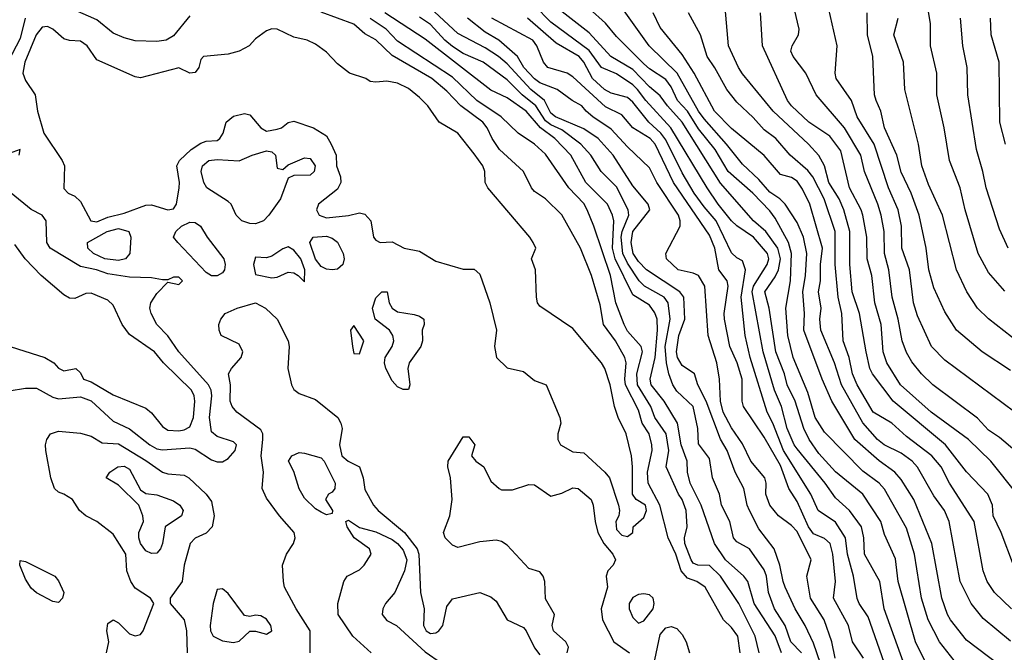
# Model space of a CAD drawing. Header units: metres. Extents: x -51132 to -49532, y -231222 to -229437.
# Tile 172 of 256: x -50855 to -50765, y -229973 to -229915. Entities that reach past the tile are written whole.
import ezdxf

# ---------------------------------------------------------------- set-up
doc = ezdxf.new("R2010")
doc.units = ezdxf.units.M
doc.layers.add('CONTOUR_INDEX', color=1, linetype='Continuous')
doc.layers.add('CONTOUR_INTER', color=3, linetype='Continuous')

msp = doc.modelspace()

# ---------------------------------------------------------------- linework, layer by layer
at = {"layer": 'CONTOUR_INDEX'}
for points, elevation in [([(-50781.452, -229974.259), (-50782.08, -229972.39), (-50782.845, -229970.759), (-50783.752, -229969.259), (-50784.654, -229967.259), (-50784.859, -229966.759), (-50785.14, -229965.259), (-50785.661, -229963.759), (-50787.08, -229961.924), (-50787.922, -229960.259), (-50788.138, -229959.759), (-50788.446, -229958.259), (-50789.238, -229956.759), (-50789.975, -229954.759), (-50790.58, -229953.724), (-50791.9, -229950.259), (-50792.659, -229948.759), (-50792.967, -229947.759), (-50794.08, -229947.013), (-50794.513, -229946.259), (-50794.589, -229945.759), (-50794.374, -229944.259), (-50793.826, -229942.759), (-50793.936, -229940.759), (-50794.298, -229940.259), (-50797.354, -229938.259), (-50798.08, -229937.485), (-50798.544, -229936.759), (-50798.735, -229935.759), (-50798.58, -229934.763), (-50797.049, -229932.759), (-50797.176, -229932.259), (-50798.58, -229930.563), (-50800.388, -229927.759), (-50801.761, -229926.259), (-50803.08, -229925.372), (-50805.649, -229924.259), (-50806.08, -229923.936), (-50806.647, -229922.759), (-50807.901, -229921.759), (-50810.08, -229919.431), (-50810.873, -229918.759), (-50812.08, -229917.946), (-50814.58, -229916.649), (-50817.58, -229913.863)], 15), ([(-50771.58, -229974.685), (-50772.76, -229972.259), (-50774.344, -229966.759), (-50774.58, -229964.673), (-50775.58, -229962.462), (-50775.935, -229961.259), (-50777.559, -229958.759), (-50780.08, -229956.707), (-50781.58, -229955.042), (-50782.465, -229953.759), (-50782.973, -229952.759), (-50783.764, -229950.259), (-50784.469, -229948.759), (-50784.736, -229947.759), (-50785.525, -229945.759), (-50786.119, -229941.759), (-50786.535, -229940.259), (-50785.58, -229938.899), (-50785.288, -229938.259), (-50785.078, -229937.259), (-50785.329, -229936.259), (-50786.445, -229934.759), (-50787.553, -229933.759), (-50790.58, -229930.333), (-50794.08, -229924.748), (-50795.434, -229923.259), (-50796.08, -229922.36), (-50797.08, -229921.512), (-50798.58, -229919.952), (-50800.585, -229918.759), (-50802.58, -229916.571), (-50805.58, -229914.247)], 20), ([(-50763.802, -229965.259), (-50764.925, -229962.259), (-50765.646, -229960.759), (-50765.726, -229959.759), (-50766.155, -229958.759), (-50768.08, -229956.728), (-50770.019, -229954.259), (-50774.792, -229950.259), (-50776.692, -229947.759), (-50776.922, -229947.259), (-50777.274, -229945.759), (-50777.874, -229942.259), (-50778.557, -229940.259), (-50778.747, -229937.759), (-50778.745, -229934.759), (-50779.308, -229932.759), (-50779.74, -229931.759), (-50780.662, -229930.259), (-50781.075, -229928.759), (-50781.58, -229927.809), (-50782.529, -229926.759), (-50785.768, -229923.759), (-50788.58, -229920.349), (-50788.92, -229919.759), (-50789.839, -229917.759), (-50790.135, -229914.259)], 25), ([(-50762.58, -229945.472), (-50766.08, -229942.727), (-50767.081, -229941.759), (-50768.059, -229940.259), (-50769.006, -229938.259), (-50770.277, -229933.259), (-50771.58, -229930.466), (-50772.182, -229928.759), (-50772.492, -229926.759), (-50773.742, -229921.759), (-50773.844, -229919.259), (-50774.747, -229916.759), (-50774.35, -229915.259)], 30), ([(-50852.58, -229916.076), (-50853.127, -229916.759), (-50854.166, -229919.259), (-50854.321, -229920.259), (-50854.08, -229920.946), (-50853.217, -229922.259), (-50852.987, -229923.759), (-50852.43, -229925.759), (-50850.727, -229928.259), (-50850.539, -229928.759), (-50850.58, -229930.819), (-50850.182, -229931.259), (-50849.58, -229931.517), (-50849.08, -229932.018), (-50848.122, -229933.759), (-50847.58, -229933.861), (-50846.58, -229933.435), (-50845.08, -229933.058), (-50843.08, -229932.339), (-50842.58, -229932.318), (-50841.08, -229932.753), (-50840.58, -229932.682), (-50840.306, -229932.259), (-50840.051, -229930.759), (-50840.019, -229930.259), (-50840.257, -229928.759), (-50840.006, -229928.259), (-50838.964, -229927.259), (-50838.08, -229926.667), (-50837.58, -229926.503), (-50836.58, -229926.438), (-50836.332, -229926.259), (-50836.042, -229925.759), (-50835.768, -229924.759), (-50835.08, -229924.19), (-50834.08, -229923.968), (-50833.58, -229924.08), (-50832.58, -229925.28), (-50832.08, -229925.561), (-50831.08, -229925.406), (-50830.7, -229925.259), (-50830.08, -229924.77), (-50829.58, -229924.649), (-50827.77, -229925.259), (-50826.58, -229926.017), (-50826.161, -229926.759), (-50825.701, -229927.759), (-50825.663, -229928.759), (-50825.298, -229929.759), (-50825.266, -229930.259), (-50825.58, -229930.87), (-50827.327, -229932.259), (-50827.498, -229932.759), (-50827.248, -229933.259), (-50826.58, -229933.49), (-50824.58, -229933.284), (-50823.58, -229933.038), (-50823.08, -229933.172), (-50822.537, -229933.759), (-50822.279, -229935.259), (-50822.08, -229935.54), (-50821.683, -229935.759), (-50820.58, -229935.702), (-50819.488, -229936.259), (-50818.08, -229936.536), (-50816.58, -229937.458), (-50814.08, -229938.18), (-50813.08, -229938.19), (-50812.58, -229938.639), (-50811.653, -229941.259), (-50811.042, -229943.759), (-50811.243, -229945.259), (-50811.034, -229946.259), (-50810.08, -229947.208), (-50808.58, -229947.546), (-50807.58, -229948.377), (-50806.496, -229948.759), (-50805.248, -229951.759), (-50805.168, -229952.259), (-50805.45, -229953.259), (-50805.45, -229953.759), (-50805.187, -229954.259), (-50804.08, -229954.906), (-50803.08, -229954.993), (-50801.134, -229956.759), (-50800.735, -229957.259), (-50799.893, -229959.759), (-50799.796, -229960.259), (-50799.875, -229960.759), (-50800.135, -229961.259), (-50800.08, -229961.991), (-50799.58, -229962.514), (-50799.08, -229962.636), (-50798.6, -229962.259), (-50798.563, -229961.759), (-50797.58, -229960.903), (-50797.325, -229960.259), (-50797.443, -229959.759), (-50798.287, -229959.259), (-50798.63, -229958.759), (-50798.606, -229956.259), (-50798.722, -229955.259), (-50799.19, -229953.259), (-50799.938, -229951.759), (-50800.275, -229950.759), (-50800.655, -229948.759), (-50801.152, -229947.259), (-50801.441, -229946.759), (-50804.08, -229943.625), (-50807.08, -229941.585), (-50807.293, -229941.259), (-50807.398, -229940.759), (-50807.478, -229938.259), (-50807.864, -229937.259), (-50807.463, -229936.259), (-50807.691, -229935.759), (-50807.999, -229935.259), (-50811.834, -229930.759), (-50812.079, -229930.259), (-50812.109, -229929.259), (-50812.306, -229928.759), (-50813.08, -229927.636), (-50814.575, -229925.759), (-50816.287, -229924.759), (-50817.328, -229923.259), (-50818.08, -229922.485), (-50819.08, -229921.687), (-50820.08, -229921.19), (-50821.08, -229921.002), (-50822.08, -229921.109), (-50822.58, -229921.042), (-50822.987, -229920.759), (-50824.473, -229920.259), (-50825.58, -229919.409), (-50826.58, -229918.355), (-50827.58, -229917.634), (-50828.349, -229917.259), (-50829.58, -229916.988), (-50831.08, -229916.254), (-50831.58, -229916.22), (-50832.08, -229916.413), (-50833.08, -229917.138), (-50833.636, -229917.759), (-50834.58, -229918.272), (-50835.58, -229918.54), (-50837.818, -229918.759), (-50838.08, -229919.009), (-50838.264, -229919.759), (-50838.58, -229920.223), (-50839.08, -229920.269), (-50840.08, -229919.779), (-50843.58, -229920.706), (-50844.08, -229920.594), (-50847.58, -229919.049), (-50848.461, -229917.759), (-50849.08, -229917.345), (-50850.08, -229917.295), (-50850.58, -229917.143), (-50851.58, -229916.249), (-50852.08, -229916.007), (-50852.58, -229916.076)], 10), ([(-50854.669, -229927.759), (-50854.58, -229927.256), (-50855.58, -229927.613)], 10), ([(-50855.58, -229949.321), (-50854.08, -229949.078), (-50853.08, -229949.085), (-50851.58, -229949.91), (-50851.08, -229950.052), (-50849.08, -229949.86), (-50848.08, -229950.216), (-50846.08, -229952.083), (-50844.58, -229952.78), (-50842.717, -229954.259), (-50842.08, -229954.613), (-50841.58, -229954.699), (-50839.08, -229954.514), (-50838.58, -229954.638), (-50837.08, -229955.625), (-50836.58, -229955.813), (-50836.08, -229955.821), (-50835.58, -229955.517), (-50834.927, -229954.759), (-50834.815, -229954.259), (-50835.08, -229953.987), (-50836.58, -229953.502), (-50837.08, -229953.065), (-50837.273, -229951.759), (-50837.077, -229949.759), (-50837.125, -229949.259), (-50837.378, -229948.759), (-50840.08, -229945.763), (-50841.08, -229944.298), (-50842.084, -229943.259), (-50842.606, -229942.259), (-50842.716, -229941.759), (-50842.629, -229941.259), (-50842.08, -229940.429), (-50841.08, -229939.381), (-50840.08, -229939.603), (-50839.738, -229939.259), (-50840.08, -229938.918), (-50840.58, -229938.937), (-50841.08, -229939.165), (-50841.58, -229939.161), (-50842.58, -229938.981), (-50844.58, -229938.915), (-50846.58, -229938.616), (-50847.594, -229938.259), (-50849.08, -229937.949), (-50851.845, -229936.259), (-50852.131, -229935.759), (-50852.196, -229933.759), (-50852.561, -229933.259), (-50853.58, -229932.731), (-50855.416, -229931.259)], 10), ([(-50830.08, -229936.158), (-50830.58, -229936.329), (-50831.58, -229937.008), (-50832.08, -229937.16), (-50833.08, -229937.107), (-50833.242, -229937.759), (-50833.08, -229938.667), (-50831.58, -229938.97), (-50831.08, -229938.912), (-50830.08, -229938.479), (-50829.58, -229938.524), (-50829.165, -229938.759), (-50828.58, -229939.351), (-50828.575, -229938.259), (-50828.939, -229937.259), (-50829.58, -229936.455), (-50830.08, -229936.158)], 10), ([(-50824.08, -229943.353), (-50824.378, -229943.759), (-50824.211, -229945.259), (-50824.08, -229945.892), (-50823.58, -229945.94), (-50823.16, -229944.759), (-50824.08, -229943.353)], 10), ([(-50836.58, -229967.469), (-50836.949, -229968.759), (-50837.213, -229970.759), (-50837.192, -229971.259), (-50836.934, -229971.759), (-50836.08, -229972.176), (-50835.08, -229972.318), (-50834.58, -229972.195), (-50833.58, -229971.297), (-50833.08, -229971.277), (-50832.08, -229971.551), (-50831.58, -229971.268), (-50831.658, -229970.759), (-50832.08, -229970.193), (-50832.58, -229969.891), (-50833.08, -229969.836), (-50833.58, -229969.943), (-50834.08, -229969.85), (-50835.58, -229967.858), (-50836.08, -229967.422), (-50836.58, -229967.469)], 10), ([(-50798.58, -229968.214), (-50798.922, -229968.759), (-50798.908, -229969.259), (-50798.58, -229970.033), (-50798.08, -229970.556), (-50797.58, -229970.359), (-50796.743, -229969.259), (-50796.625, -229968.759), (-50796.715, -229968.259), (-50797.08, -229967.979), (-50797.58, -229967.87), (-50798.08, -229967.949), (-50798.58, -229968.214)], 10)]:
    msp.add_lwpolyline(points, dxfattribs=dict(at, elevation=elevation))
at = {"layer": 'CONTOUR_INTER'}
for points, elevation in [([(-50765.08, -229974.388), (-50768.08, -229972.104), (-50769.559, -229970.259), (-50769.829, -229969.759), (-50770.345, -229968.259), (-50771.252, -229963.259), (-50772.92, -229959.259), (-50774.08, -229957.422), (-50774.631, -229956.759), (-50776.08, -229955.704), (-50778.286, -229953.759), (-50780.411, -229950.259), (-50781.275, -229948.259), (-50782.961, -229943.759), (-50782.901, -229942.259), (-50783.04, -229940.259), (-50782.804, -229938.759), (-50782.688, -229936.759), (-50782.999, -229935.259), (-50783.58, -229933.918), (-50784.669, -229932.259), (-50785.141, -229931.759), (-50786.08, -229931.153), (-50787.08, -229930.006), (-50788.58, -229928.595), (-50790.022, -229926.759), (-50792.08, -229924.45), (-50792.579, -229923.759), (-50794.531, -229920.259), (-50797.081, -229917.759), (-50801.74, -229911.259)], 22), ([(-50773.461, -229975.259), (-50775.626, -229969.259), (-50776.019, -229966.759), (-50777.409, -229964.259), (-50777.479, -229962.759), (-50777.697, -229961.759), (-50778.781, -229960.259), (-50780.08, -229959.086), (-50781.011, -229957.759), (-50783.58, -229954.629), (-50783.85, -229954.259), (-50784.471, -229952.759), (-50785.007, -229950.759), (-50785.641, -229949.259), (-50786.692, -229945.759), (-50787.679, -229940.259), (-50787.567, -229939.759), (-50786.298, -229937.759), (-50786.161, -229937.259), (-50786.292, -229936.759), (-50787.568, -229935.259), (-50789.08, -229934.221), (-50789.56, -229933.759), (-50790.784, -229932.259), (-50791.807, -229930.759), (-50795.108, -229925.259), (-50797.395, -229922.759), (-50798.157, -229921.759), (-50798.58, -229921.343), (-50800.08, -229920.347), (-50801.44, -229919.759), (-50802.58, -229918.192), (-50806.08, -229915.598), (-50807.58, -229914.099)], 19), ([(-50763.666, -229954.759), (-50765.08, -229953.57), (-50766.08, -229952.912), (-50767.08, -229951.806), (-50771.162, -229948.759), (-50772.206, -229947.759), (-50773.08, -229946.651), (-50773.58, -229945.815), (-50773.961, -229944.759), (-50774.336, -229942.759), (-50774.892, -229940.759), (-50775.19, -229938.259), (-50775.598, -229936.759), (-50775.618, -229934.759), (-50775.901, -229933.259), (-50776.188, -229932.259), (-50777.406, -229929.259), (-50777.755, -229927.759), (-50779.241, -229925.259), (-50781.82, -229922.259), (-50782.783, -229920.259), (-50783.941, -229918.759), (-50784.142, -229918.259), (-50784.039, -229917.759), (-50783.433, -229916.759), (-50783.375, -229916.259), (-50784.092, -229913.259)], 27), ([(-50763.672, -229951.259), (-50770.08, -229946.507), (-50771.293, -229945.259), (-50772.58, -229942.455), (-50772.95, -229941.259), (-50773.305, -229938.259), (-50774.001, -229936.259), (-50774.022, -229934.259), (-50774.348, -229932.759), (-50775.23, -229930.759), (-50776.527, -229926.759), (-50778.08, -229924.259), (-50778.615, -229922.759), (-50780.018, -229920.759), (-50780.095, -229920.259), (-50779.925, -229917.759), (-50780.816, -229913.759)], 28), ([(-50839.08, -229915.029), (-50840.58, -229916.864), (-50841.241, -229917.259), (-50842.08, -229917.378), (-50844.08, -229917.331), (-50845.08, -229917.038), (-50846.08, -229916.614), (-50847.58, -229915.394), (-50849.58, -229914.526)], 11), ([(-50788.775, -229973.259), (-50788.989, -229971.759), (-50789.58, -229970.939), (-50790.316, -229970.259), (-50791.974, -229967.259), (-50792.74, -229966.759), (-50793.58, -229966.443), (-50794.159, -229965.759), (-50794.669, -229964.259), (-50795.368, -229962.759), (-50796.132, -229959.759), (-50797.174, -229957.759), (-50797.258, -229956.759), (-50796.83, -229954.759), (-50796.847, -229954.259), (-50797.107, -229953.259), (-50797.748, -229952.259), (-50798.08, -229951.087), (-50799.249, -229948.759), (-50799.327, -229948.259), (-50799.212, -229946.759), (-50799.306, -229946.259), (-50800.157, -229944.759), (-50801.275, -229943.259), (-50801.58, -229941.449), (-50802.367, -229938.759), (-50803.376, -229936.259), (-50805.08, -229933.225), (-50806.58, -229931.768), (-50807.58, -229931.08), (-50807.855, -229930.759), (-50808.568, -229929.259), (-50810.78, -229927.259), (-50811.447, -229926.259), (-50811.89, -229925.259), (-50812.309, -229924.759), (-50814.32, -229923.259), (-50815.58, -229921.909), (-50816.969, -229920.759), (-50820.58, -229918.658), (-50822.08, -229917.221), (-50823.08, -229916.664), (-50824.08, -229915.783), (-50827.08, -229914.707)], 11), ([(-50784.988, -229973.259), (-50785.58, -229971.701), (-50787.505, -229968.759), (-50788.086, -229966.759), (-50788.433, -229966.259), (-50790.126, -229964.759), (-50791.13, -229963.259), (-50792.357, -229959.759), (-50793.352, -229957.759), (-50793.591, -229956.759), (-50793.628, -229955.759), (-50794.184, -229954.259), (-50794.491, -229952.259), (-50795.73, -229950.259), (-50796.902, -229948.759), (-50797, -229948.259), (-50796.533, -229946.259), (-50796.331, -229943.759), (-50796.378, -229942.759), (-50796.58, -229942.184), (-50797.08, -229941.488), (-50798.58, -229940.539), (-50800.217, -229937.259), (-50800.434, -229936.259), (-50800.337, -229933.759), (-50800.435, -229933.259), (-50800.898, -229932.259), (-50802.883, -229930.259), (-50804.248, -229927.759), (-50805.727, -229926.259), (-50807.037, -229925.259), (-50808.348, -229923.759), (-50810.08, -229922.542), (-50811.58, -229921.82), (-50817.58, -229917.171), (-50821.249, -229914.759)], 13), ([(-50768.229, -229975.259), (-50770.551, -229972.259), (-50771.605, -229970.259), (-50772.202, -229968.259), (-50772.846, -229964.259), (-50773.58, -229961.885), (-50775.58, -229958.319), (-50776.08, -229957.75), (-50777.58, -229956.675), (-50781.08, -229953.093), (-50781.912, -229951.759), (-50782.58, -229949.483), (-50783.939, -229946.259), (-50784.431, -229944.259), (-50784.599, -229941.759), (-50784.172, -229939.259), (-50784.083, -229936.759), (-50784.357, -229935.759), (-50785.58, -229933.527), (-50786.08, -229932.85), (-50787.621, -229931.259), (-50789.865, -229929.259), (-50791.059, -229927.259), (-50792.58, -229925.348), (-50793.605, -229923.759), (-50794.504, -229922.759), (-50795.08, -229921.527), (-50795.58, -229920.842), (-50797.08, -229919.881), (-50797.58, -229919.425), (-50800.08, -229916.927), (-50801.08, -229915.701), (-50802.58, -229914.349)], 21), ([(-50764.08, -229972.213), (-50766.58, -229970.133), (-50767.678, -229968.759), (-50768.66, -229966.759), (-50769.675, -229961.259), (-50770.101, -229960.259), (-50771.08, -229958.929), (-50772.58, -229956.283), (-50773.057, -229955.759), (-50774.08, -229955.018), (-50775.612, -229954.259), (-50776.219, -229953.759), (-50777.58, -229952.237), (-50779.506, -229948.759), (-50780.148, -229946.759), (-50781.401, -229943.759), (-50781.489, -229942.759), (-50781.38, -229941.759), (-50781.621, -229940.259), (-50781.44, -229939.259), (-50781.439, -229937.759), (-50781.247, -229936.259), (-50782.409, -229932.259), (-50783.08, -229930.875), (-50783.58, -229930.157), (-50784.08, -229929.814), (-50785.08, -229929.528), (-50786.58, -229927.811), (-50789.58, -229925.326), (-50791.112, -229923.759), (-50792.976, -229920.259), (-50794.08, -229918.555), (-50796.08, -229916.107), (-50796.718, -229914.759)], 23), ([(-50763.991, -229969.259), (-50765.525, -229967.759), (-50766.205, -229966.759), (-50766.576, -229965.759), (-50767.394, -229961.259), (-50769.633, -229957.759), (-50770.399, -229956.259), (-50771.272, -229955.259), (-50773.58, -229953.499), (-50774.916, -229952.259), (-50776.636, -229951.259), (-50778.073, -229948.759), (-50778.506, -229947.759), (-50778.831, -229946.259), (-50779.351, -229944.759), (-50779.493, -229942.259), (-50779.825, -229940.759), (-50780.09, -229937.759), (-50780.092, -229934.759), (-50781.106, -229931.759), (-50782.149, -229929.759), (-50782.58, -229929.173), (-50784.206, -229927.759), (-50785.534, -229926.259), (-50786.58, -229925.443), (-50787.58, -229924.312), (-50789.08, -229922.929), (-50790.01, -229921.759), (-50791.08, -229919.773), (-50791.793, -229918.759), (-50792.412, -229916.759), (-50793.495, -229914.759)], 24), ([(-50763.472, -229958.759), (-50765.858, -229955.759), (-50767.908, -229953.759), (-50771.328, -229951.259), (-50774.126, -229948.759), (-50775.363, -229946.759), (-50775.707, -229945.759), (-50775.904, -229943.259), (-50776.485, -229941.259), (-50776.751, -229938.759), (-50777.176, -229937.259), (-50777.213, -229935.259), (-50777.583, -229933.259), (-50777.727, -229932.759), (-50778.799, -229930.759), (-50779.58, -229927.381), (-50780.58, -229926.045), (-50782.5, -229924.759), (-50784.078, -229923.259), (-50784.454, -229922.759), (-50786.749, -229917.759), (-50786.915, -229914.759)], 26), ([(-50764.08, -229947.443), (-50766.674, -229945.759), (-50769, -229943.759), (-50770.08, -229942.094), (-50771.08, -229939.911), (-50771.534, -229938.259), (-50771.778, -229936.259), (-50772.411, -229933.259), (-50773.138, -229931.259), (-50774.08, -229929.31), (-50774.475, -229927.759), (-50775.583, -229925.259), (-50775.936, -229923.759), (-50776.353, -229922.759), (-50776.492, -229922.259), (-50776.648, -229918.759), (-50777.157, -229916.759), (-50777.172, -229914.759)], 29), ([(-50764.58, -229940.208), (-50766.08, -229938.487), (-50767.026, -229936.759), (-50768.225, -229932.759), (-50768.685, -229930.759), (-50769.662, -229928.259), (-50770.138, -229925.259), (-50770.804, -229922.259), (-50770.818, -229920.259), (-50771.395, -229917.759), (-50771.391, -229915.759), (-50771.632, -229914.259)], 31), ([(-50854.118, -229915.259), (-50854.58, -229917.099), (-50855.721, -229919.259)], 11), ([(-50787.048, -229973.259), (-50787.409, -229971.759), (-50788.894, -229968.759), (-50790.577, -229966.259), (-50791.58, -229965.274), (-50792.653, -229965.259), (-50793.08, -229965.062), (-50793.245, -229964.759), (-50793.822, -229963.259), (-50793.879, -229962.759), (-50793.621, -229961.759), (-50793.716, -229960.259), (-50794.08, -229959.26), (-50794.42, -229958.759), (-50795.532, -229956.259), (-50795.306, -229954.759), (-50795.541, -229953.259), (-50796.591, -229951.759), (-50796.933, -229950.759), (-50798.156, -229948.759), (-50798.215, -229947.759), (-50797.708, -229945.759), (-50797.836, -229945.259), (-50799.08, -229943.857), (-50799.381, -229943.259), (-50800.127, -229941.259), (-50800.629, -229938.759), (-50802.149, -229934.259), (-50802.771, -229932.759), (-50803.08, -229932.186), (-50804.441, -229930.759), (-50806.58, -229927.664), (-50807.58, -229926.767), (-50809.08, -229925.747), (-50810.624, -229924.259), (-50812.835, -229922.759), (-50815.08, -229920.629), (-50820.08, -229917.35), (-50821.142, -229916.259), (-50822.58, -229915.269)], 12), ([(-50783.167, -229973.259), (-50784.15, -229972.259), (-50784.662, -229970.759), (-50785.656, -229969.259), (-50786.204, -229967.759), (-50786.384, -229966.259), (-50786.58, -229965.672), (-50787.941, -229963.759), (-50789.08, -229963.133), (-50789.379, -229962.759), (-50789.716, -229961.259), (-50790.473, -229959.759), (-50790.677, -229958.759), (-50791.297, -229957.259), (-50791.58, -229955.51), (-50792.58, -229954.148), (-50792.654, -229952.759), (-50793.085, -229950.759), (-50794.58, -229949.336), (-50794.931, -229948.759), (-50795.294, -229947.759), (-50795.526, -229946.759), (-50795.628, -229945.259), (-50795.167, -229942.759), (-50795.362, -229941.259), (-50795.716, -229940.759), (-50797.51, -229939.759), (-50798.016, -229939.259), (-50799.08, -229937.64), (-50799.507, -229936.759), (-50799.644, -229935.259), (-50799.565, -229934.759), (-50798.962, -229933.259), (-50799, -229932.759), (-50800.08, -229930.673), (-50801.481, -229929.259), (-50802.425, -229927.759), (-50803.326, -229926.759), (-50805.08, -229925.458), (-50806.08, -229925), (-50806.58, -229924.628), (-50807.462, -229923.259), (-50808.705, -229922.259), (-50810.08, -229920.875), (-50812.262, -229919.259), (-50814.08, -229918.476), (-50815.08, -229917.838), (-50815.773, -229917.259), (-50817.08, -229915.823), (-50818.08, -229915.141)], 14), ([(-50780.104, -229973.759), (-50780.389, -229972.259), (-50781.101, -229970.259), (-50782.362, -229968.259), (-50782.701, -229966.259), (-50782.289, -229964.759), (-50783.58, -229962.166), (-50784.08, -229961.64), (-50785.279, -229960.759), (-50786.08, -229959.761), (-50786.43, -229958.759), (-50786.402, -229957.759), (-50786.531, -229957.259), (-50787.79, -229955.759), (-50788.58, -229954.147), (-50789.58, -229952.713), (-50790.339, -229951.259), (-50790.591, -229950.259), (-50790.653, -229948.259), (-50790.898, -229946.759), (-50791.694, -229944.259), (-50792.022, -229939.759), (-50792.58, -229938.773), (-50793.08, -229938.543), (-50794.456, -229938.259), (-50795.499, -229937.259), (-50795.559, -229936.759), (-50794.268, -229934.259), (-50794.25, -229933.759), (-50794.404, -229933.259), (-50796.405, -229930.259), (-50797.08, -229928.937), (-50799.08, -229927.023), (-50800.58, -229925.379), (-50802.242, -229924.259), (-50802.857, -229923.759), (-50803.237, -229923.259), (-50804.14, -229922.759), (-50805.506, -229921.759), (-50807.08, -229921.169), (-50807.58, -229920.8), (-50808.554, -229919.759), (-50809.135, -229918.759), (-50810.838, -229917.259), (-50812.08, -229916.533), (-50813.703, -229915.259)], 16), ([(-50777.52, -229973.759), (-50778.498, -229972.259), (-50778.868, -229970.759), (-50780.258, -229968.259), (-50780.081, -229966.759), (-50780.313, -229964.259), (-50780.543, -229963.259), (-50781.08, -229962.817), (-50782.08, -229962.38), (-50782.52, -229961.759), (-50783.58, -229959.43), (-50784.318, -229958.259), (-50785.08, -229956.155), (-50786.58, -229953.544), (-50788.46, -229950.759), (-50788.596, -229950.259), (-50788.594, -229948.259), (-50789.055, -229946.759), (-50789.729, -229945.259), (-50790.204, -229942.759), (-50790.253, -229942.259), (-50789.885, -229939.759), (-50789.981, -229939.259), (-50790.724, -229938.259), (-50791.079, -229936.259), (-50791.58, -229935.084), (-50794.863, -229930.259), (-50796.549, -229926.759), (-50797.017, -229926.259), (-50798.58, -229925.273), (-50799.58, -229924.09), (-50801.08, -229923.358), (-50804.08, -229920.604), (-50804.58, -229920.283), (-50806.351, -229919.759), (-50806.766, -229919.259), (-50807.369, -229917.759), (-50807.726, -229917.259), (-50811.466, -229915.259)], 17), ([(-50775.401, -229974.759), (-50777.08, -229969.988), (-50777.9, -229968.759), (-50778.08, -229968.288), (-50778.412, -229966.259), (-50778.982, -229964.259), (-50779.165, -229962.759), (-50780.08, -229961.319), (-50781.665, -229960.259), (-50782.318, -229958.759), (-50784.831, -229954.759), (-50785.786, -229952.259), (-50786.301, -229951.259), (-50787.878, -229946.259), (-50788.308, -229944.259), (-50788.691, -229940.759), (-50788.287, -229938.259), (-50788.58, -229937.425), (-50789.08, -229937.165), (-50789.58, -229936.707), (-50790.96, -229933.759), (-50792.08, -229932.5), (-50792.973, -229931.259), (-50794.08, -229929.378), (-50795.58, -229926.378), (-50796.018, -229925.759), (-50797.136, -229924.759), (-50798.58, -229922.918), (-50799.08, -229922.483), (-50800.58, -229922.09), (-50801.183, -229921.759), (-50802.288, -229920.759), (-50803.058, -229919.259), (-50803.5, -229918.759), (-50805.58, -229917.523), (-50808.227, -229915.259)], 18), ([(-50764.274, -229936.259), (-50765.08, -229934.548), (-50766.3, -229930.759), (-50766.592, -229929.259), (-50767.185, -229927.259), (-50767.978, -229922.259), (-50768.031, -229919.759), (-50768.434, -229917.759), (-50768.635, -229915.259)], 32), ([(-50764.532, -229926.759), (-50765.047, -229924.759), (-50765.121, -229919.259), (-50765.844, -229916.759), (-50765.902, -229915.259)], 33), ([(-50833.384, -229927.759), (-50832.08, -229927.366), (-50831.58, -229927.453), (-50831.237, -229927.759), (-50831.08, -229928.962), (-50830.58, -229929.092), (-50830.08, -229928.651), (-50828.58, -229928.019), (-50828.08, -229928.08), (-50827.624, -229928.759), (-50827.722, -229929.259), (-50828.08, -229929.592), (-50829.58, -229929.631), (-50830.08, -229929.882), (-50830.791, -229931.759), (-50831.844, -229933.259), (-50832.333, -229933.759), (-50833.08, -229934.053), (-50833.58, -229934.017), (-50834.31, -229933.759), (-50834.832, -229933.259), (-50835.309, -229932.259), (-50835.58, -229931.991), (-50837.528, -229930.759), (-50837.795, -229930.259), (-50838.028, -229929.259), (-50837.922, -229928.759), (-50837.344, -229928.259), (-50836.58, -229928.173), (-50834.58, -229928.298), (-50833.384, -229927.759)], 11), ([(-50839.844, -229934.259), (-50839.08, -229933.885), (-50838.58, -229933.918), (-50838.085, -229934.259), (-50837.485, -229935.259), (-50835.973, -229937.259), (-50835.842, -229937.759), (-50835.892, -229938.259), (-50836.08, -229938.516), (-50836.58, -229938.812), (-50837.08, -229938.804), (-50837.58, -229938.496), (-50840.178, -229935.759), (-50840.564, -229935.259), (-50840.364, -229934.759), (-50839.844, -229934.259)], 11), ([(-50846.631, -229934.759), (-50845.58, -229934.486), (-50844.655, -229934.759), (-50844.453, -229935.259), (-50844.554, -229936.759), (-50844.952, -229937.259), (-50845.58, -229937.404), (-50846.845, -229937.259), (-50847.872, -229936.759), (-50848.391, -229936.259), (-50848.428, -229935.759), (-50846.631, -229934.759)], 11), ([(-50827.81, -229935.259), (-50826.58, -229935.178), (-50826.08, -229935.354), (-50825.58, -229935.732), (-50825.067, -229936.759), (-50824.975, -229937.259), (-50825.08, -229937.774), (-50825.58, -229938.18), (-50826.08, -229938.254), (-50826.58, -229938.197), (-50827.08, -229937.96), (-50827.58, -229937.268), (-50828.118, -229935.759), (-50827.81, -229935.259)], 11), ([(-50856.08, -229945.067), (-50852.317, -229946.259), (-50851.506, -229946.759), (-50851.08, -229947.238), (-50850.58, -229947.478), (-50849.479, -229947.259), (-50849.08, -229947.656), (-50848.798, -229948.259), (-50848.08, -229948.49), (-50846.08, -229949.696), (-50843.08, -229950.907), (-50842.58, -229951.32), (-50841.58, -229952.565), (-50841.08, -229952.921), (-50840.08, -229952.974), (-50839.58, -229952.879), (-50839.08, -229952.605), (-50838.75, -229951.759), (-50838.63, -229950.259), (-50838.679, -229949.759), (-50838.929, -229949.259), (-50841.476, -229946.759), (-50842.296, -229945.759), (-50844.58, -229944.162), (-50845.247, -229943.259), (-50846.08, -229941.487), (-50846.58, -229941.034), (-50848.08, -229940.374), (-50848.58, -229940.416), (-50849.58, -229940.871), (-50850.08, -229940.851), (-50850.58, -229940.543), (-50852.663, -229938.759), (-50854.128, -229937.259), (-50855.08, -229935.941)], 9), ([(-50821.54, -229940.259), (-50821.051, -229940.259), (-50820.87, -229941.259), (-50820.58, -229941.763), (-50820.08, -229942.084), (-50818.58, -229942.33), (-50818.08, -229942.478), (-50817.692, -229942.759), (-50817.661, -229943.259), (-50817.837, -229943.759), (-50817.819, -229944.759), (-50817.972, -229945.259), (-50819.026, -229946.759), (-50819.162, -229947.259), (-50818.953, -229948.759), (-50819.08, -229949.198), (-50819.58, -229949.209), (-50820.08, -229948.939), (-50820.58, -229948.414), (-50821.173, -229947.259), (-50821.296, -229946.759), (-50821.231, -229946.259), (-50820.581, -229945.259), (-50820.425, -229944.759), (-50820.512, -229944.259), (-50820.82, -229943.759), (-50822.136, -229942.759), (-50822.376, -229941.759), (-50822.08, -229940.82), (-50821.54, -229940.259)], 11), ([(-50828.086, -229973.259), (-50828.07, -229971.259), (-50829.356, -229969.259), (-50830.412, -229967.259), (-50830.516, -229966.759), (-50830.617, -229965.259), (-50830.241, -229964.259), (-50829.603, -229963.259), (-50829.434, -229962.759), (-50829.528, -229962.259), (-50830.87, -229960.759), (-50832.08, -229959.123), (-50832.448, -229958.259), (-50832.355, -229956.759), (-50832.568, -229955.259), (-50832.398, -229953.759), (-50832.416, -229953.259), (-50832.58, -229952.888), (-50834.777, -229951.259), (-50835.212, -229950.759), (-50835.374, -229950.259), (-50835.371, -229948.759), (-50835.532, -229947.759), (-50835.264, -229947.259), (-50834.367, -229946.259), (-50834.238, -229945.759), (-50834.58, -229945.059), (-50836.203, -229944.259), (-50836.405, -229943.759), (-50836.409, -229943.259), (-50836.254, -229942.759), (-50835.844, -229942.259), (-50834.747, -229941.759)], 11), ([(-50834.747, -229941.759), (-50833.08, -229941.264), (-50832.159, -229941.759), (-50831.098, -229942.759), (-50830.089, -229944.759), (-50830.005, -229945.259), (-50830.119, -229947.259), (-50829.795, -229948.759), (-50829.58, -229949.187), (-50829.08, -229949.565), (-50827.58, -229950.108), (-50825.561, -229951.759), (-50825.268, -229952.259), (-50825.159, -229952.759), (-50825.39, -229954.259), (-50825.179, -229955.259), (-50824.608, -229955.759), (-50823.58, -229956.255), (-50823.242, -229957.259), (-50823.08, -229958.348), (-50822.294, -229959.759), (-50821.865, -229960.259), (-50819.449, -229962.259), (-50818.285, -229963.759), (-50818.144, -229964.259), (-50818.007, -229967.759), (-50817.67, -229969.259), (-50817.726, -229970.759), (-50817.484, -229971.259), (-50817.08, -229971.513), (-50816.58, -229971.43), (-50816.328, -229971.259), (-50815.953, -229970.759), (-50815.58, -229969.037), (-50815.08, -229968.324), (-50812.58, -229967.752), (-50811.58, -229968.138), (-50811.08, -229968.544), (-50810.08, -229970.264), (-50808.58, -229970.958), (-50808.326, -229971.259), (-50807.58, -229972.809), (-50807.08, -229973.44)], 11), ([(-50846.694, -229973.259), (-50846.472, -229972.259), (-50846.674, -229971.259), (-50846.58, -229970.587), (-50846.08, -229970.262), (-50845.58, -229970.532), (-50844.58, -229971.521), (-50844.08, -229971.715), (-50843.58, -229971.605), (-50843.331, -229971.259), (-50842.368, -229968.759), (-50842.66, -229968.259), (-50844.08, -229967.356), (-50844.47, -229966.759), (-50844.835, -229965.759), (-50844.931, -229964.259), (-50846.08, -229962.41), (-50847.58, -229961.272), (-50848.584, -229960.759), (-50849.16, -229960.259), (-50849.806, -229959.259), (-50850.58, -229958.76), (-50851.08, -229958.591), (-50851.439, -229958.259), (-50851.783, -229957.259), (-50852.235, -229954.759), (-50852.266, -229954.259), (-50852.133, -229953.759), (-50851.794, -229953.259)], 11), ([(-50851.794, -229953.259), (-50851.08, -229953.007), (-50849.08, -229953.191), (-50848.08, -229953.473), (-50847.08, -229954.066), (-50845.58, -229954.159), (-50843.08, -229955.672), (-50841.58, -229956.758), (-50841.08, -229956.915), (-50839.58, -229957.022), (-50839.157, -229957.259), (-50837.592, -229958.759), (-50837.08, -229959.429), (-50836.857, -229960.759), (-50837.033, -229961.759), (-50837.58, -229962.332), (-50838.58, -229962.792), (-50839.047, -229963.259), (-50839.584, -229965.259), (-50839.783, -229966.759), (-50840.878, -229968.259), (-50840.881, -229968.759), (-50839.578, -229970.259), (-50839.364, -229971.259), (-50839.304, -229973.259)], 11), ([(-50804.593, -229973.259), (-50804.463, -229972.759), (-50804.711, -229972.259), (-50805.849, -229971.259), (-50805.962, -229970.759), (-50805.74, -229969.759), (-50806.58, -229968.337), (-50806.62, -229966.759), (-50806.783, -229966.259), (-50807.08, -229965.871), (-50808.08, -229965.556), (-50810.08, -229963.428), (-50810.58, -229963.104), (-50811.08, -229962.983), (-50812.58, -229963.109), (-50814.58, -229963.626), (-50815.08, -229963.413), (-50815.728, -229962.759), (-50815.883, -229962.259), (-50815.314, -229960.759), (-50815.091, -229959.259), (-50815.255, -229957.259), (-50815.503, -229956.259), (-50815.475, -229955.759), (-50814.08, -229953.51), (-50813.58, -229953.528), (-50813.018, -229954.259), (-50813.32, -229955.259), (-50812.944, -229955.759), (-50812.215, -229956.259), (-50811.58, -229957.562), (-50810.818, -229958.259), (-50810.58, -229958.378), (-50809.58, -229958.373), (-50808.08, -229957.883), (-50807.58, -229957.919), (-50806.08, -229958.94), (-50805.08, -229958.683), (-50804.08, -229958.17), (-50803.58, -229958.234), (-50802.401, -229959.259), (-50802.211, -229959.759), (-50802.045, -229961.259), (-50801.774, -229962.259), (-50801.252, -229963.259), (-50800.424, -229964.259), (-50800.168, -229964.759), (-50800.389, -229965.259), (-50800.879, -229965.759), (-50801.022, -229966.259), (-50800.902, -229967.259), (-50801.471, -229969.259), (-50801.375, -229970.259), (-50800.334, -229972.259), (-50798.881, -229973.259)], 11), ([(-50829.764, -229955.259), (-50829.08, -229954.959), (-50828.58, -229955.017), (-50827.08, -229955.438), (-50826.789, -229955.759), (-50825.787, -229957.759), (-50825.823, -229958.259), (-50826.08, -229958.589), (-50826.412, -229958.759), (-50826.663, -229959.259), (-50826.047, -229960.259), (-50826.08, -229960.526), (-50826.58, -229960.66), (-50827.08, -229960.395), (-50827.58, -229960.091), (-50828.58, -229959.121), (-50829.08, -229958.268), (-50829.58, -229956.705), (-50830.051, -229955.759), (-50829.764, -229955.259)], 12), ([(-50845.646, -229956.259), (-50845.08, -229956.197), (-50844.58, -229956.481), (-50843.58, -229958.381), (-50843.08, -229958.698), (-50842.08, -229958.828), (-50840.58, -229959.371), (-50839.973, -229959.759), (-50839.678, -229960.259), (-50839.846, -229960.759), (-50841.314, -229961.759), (-50841.58, -229963.273), (-50841.748, -229963.759), (-50842.08, -229964.167), (-50842.58, -229964.192), (-50843.08, -229963.945), (-50843.596, -229963.259), (-50843.748, -229962.759), (-50843.721, -229962.259), (-50843.313, -229961.259), (-50843.355, -229960.759), (-50843.747, -229959.759), (-50845.58, -229957.945), (-50846.729, -229957.259), (-50846.375, -229956.759), (-50845.646, -229956.259)], 12), ([(-50822.491, -229973.259), (-50824.19, -229971.759), (-50825.515, -229969.759), (-50825.553, -229968.759), (-50825.001, -229966.759), (-50824.681, -229966.259), (-50823.58, -229965.681), (-50823.137, -229965.259), (-50822.499, -229964.259), (-50822.645, -229963.759), (-50824.063, -229962.759), (-50824.691, -229961.759), (-50824.822, -229961.259)], 12), ([(-50824.822, -229961.259), (-50824.58, -229961.138), (-50823.58, -229961.809), (-50822.08, -229962.215), (-50820.58, -229962.9), (-50820.08, -229963.264), (-50819.58, -229963.87), (-50819.23, -229964.759), (-50819.441, -229965.759), (-50820.336, -229967.759), (-50821.204, -229968.759), (-50821.441, -229969.259), (-50821.486, -229969.759), (-50821.08, -229970.302), (-50820.175, -229970.759), (-50817.58, -229973.173), (-50816.08, -229974.214)], 12), ([(-50854.601, -229965.259), (-50854.58, -229964.837), (-50854.08, -229964.931), (-50851.413, -229966.259), (-50851.08, -229966.682), (-50850.594, -229967.759), (-50850.725, -229968.259), (-50851.08, -229968.682), (-50851.58, -229968.566), (-50853.08, -229967.788), (-50853.58, -229967.359), (-50854.08, -229966.525), (-50854.601, -229965.259)], 11), ([(-50796.58, -229973.913), (-50796.08, -229971.601), (-50795.58, -229970.987), (-50795.08, -229970.859), (-50794.58, -229971.054), (-50794.08, -229971.601), (-50793.714, -229972.259), (-50793.422, -229973.259)], 11)]:
    msp.add_lwpolyline(points, dxfattribs=dict(at, elevation=elevation))

doc.saveas('drawing.dxf')
